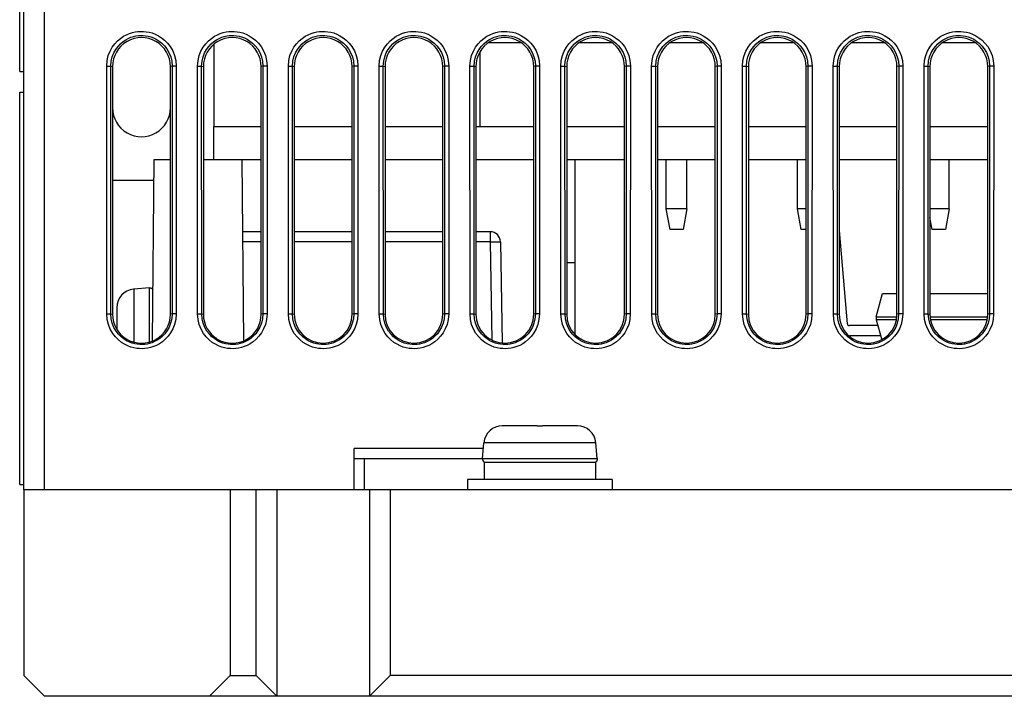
# Model space of a CAD drawing. Header units: millimetres. Extents: x -728 to -141, y -62 to 525.
# Tile 77 of 186: x -512 to -465, y 392 to 425. Entities that reach past the tile are written whole.
import ezdxf

# ---------------------------------------------------------------- set-up
doc = ezdxf.new("R2010")
doc.units = ezdxf.units.MM
doc.header["$LTSCALE"] = 23.1
doc.layers.add('R912005502_AM_0', color=7, linetype='CONTINUOUS')

msp = doc.modelspace()

# ---------------------------------------------------------------- linework, layer by layer
at = {"layer": 'R912005502_AM_0', "color": 7}
for p, q in [((-511.269, 402.346), (-511.269, 499.346)), ((-512.269, 402.346), (-512.269, 498.346)), ((-512.469, 422.6), (-512.469, 441.6)), ((-503.069, 423.919), (-503.069, 419.946)), ((-488.18, 423.996), (-489.758, 423.996)), ((-483.78, 423.996), (-485.358, 423.996)), ((-479.38, 423.996), (-480.958, 423.996)), ((-474.98, 423.996), (-476.558, 423.996)), ((-470.58, 423.996), (-472.158, 423.996)), ((-466.18, 423.996), (-467.758, 423.996)), ((-490.169, 419.946), (-490.169, 423.563)), ((-508.251, 410.863), (-508.254, 422.863)), ((-508.254, 422.863), (-508.054, 422.863)), ((-508.051, 410.862), (-508.054, 422.864)), ((-508.054, 422.864), (-507.969, 422.846)), ((-507.969, 422.846), (-507.969, 410.846)), ((-505.084, 422.863), (-505.169, 422.846)), ((-505.169, 410.846), (-505.169, 422.846)), ((-505.084, 422.863), (-505.087, 410.862)), ((-504.884, 422.863), (-505.084, 422.863)), ((-504.884, 422.863), (-504.887, 410.863)), ((-503.851, 410.863), (-503.854, 422.863)), ((-503.854, 422.863), (-503.654, 422.863)), ((-503.651, 410.862), (-503.654, 422.864)), ((-503.654, 422.864), (-503.569, 422.846)), ((-503.569, 422.846), (-503.569, 410.846)), ((-500.684, 422.863), (-500.769, 422.846)), ((-500.769, 410.846), (-500.769, 422.846)), ((-500.684, 422.863), (-500.687, 410.862)), ((-500.484, 422.863), (-500.684, 422.863)), ((-500.484, 422.863), (-500.487, 410.863)), ((-499.451, 410.863), (-499.454, 422.863)), ((-499.454, 422.863), (-499.254, 422.863)), ((-499.254, 422.864), (-499.169, 422.846)), ((-499.251, 410.862), (-499.254, 422.864)), ((-499.169, 422.846), (-499.169, 410.846)), ((-496.284, 422.863), (-496.369, 422.846)), ((-496.369, 410.846), (-496.369, 422.846)), ((-496.284, 422.863), (-496.287, 410.862)), ((-496.084, 422.863), (-496.284, 422.863)), ((-496.084, 422.863), (-496.087, 410.863)), ((-495.054, 422.863), (-494.854, 422.863)), ((-495.051, 410.863), (-495.054, 422.863)), ((-494.854, 422.864), (-494.769, 422.846)), ((-494.851, 410.862), (-494.854, 422.864)), ((-494.769, 422.846), (-494.769, 410.846)), ((-491.884, 422.863), (-491.969, 422.846)), ((-491.969, 410.846), (-491.969, 422.846)), ((-491.884, 422.863), (-491.887, 410.862)), ((-491.684, 422.863), (-491.884, 422.863)), ((-491.684, 422.863), (-491.687, 410.863)), ((-490.654, 422.863), (-490.454, 422.863)), ((-490.651, 410.863), (-490.654, 422.863)), ((-490.454, 422.864), (-490.369, 422.846)), ((-490.451, 410.862), (-490.454, 422.864)), ((-490.369, 422.846), (-490.369, 410.846)), ((-487.484, 422.863), (-487.569, 422.846)), ((-487.569, 410.846), (-487.569, 422.846)), ((-487.484, 422.863), (-487.487, 410.862)), ((-487.284, 422.863), (-487.484, 422.863)), ((-487.284, 422.863), (-487.287, 410.863)), ((-486.254, 422.863), (-486.054, 422.863)), ((-486.251, 410.863), (-486.254, 422.863)), ((-486.054, 422.864), (-485.969, 422.846)), ((-486.051, 410.862), (-486.054, 422.864)), ((-485.969, 422.846), (-485.969, 410.846)), ((-483.084, 422.863), (-483.169, 422.846)), ((-483.169, 410.846), (-483.169, 422.846)), ((-483.084, 422.863), (-483.087, 410.862)), ((-482.884, 422.863), (-483.084, 422.863)), ((-482.884, 422.863), (-482.887, 410.863)), ((-481.854, 422.863), (-481.654, 422.863)), ((-481.851, 410.863), (-481.854, 422.863)), ((-481.654, 422.864), (-481.569, 422.846)), ((-481.651, 410.862), (-481.654, 422.864)), ((-481.569, 422.846), (-481.569, 410.846)), ((-478.684, 422.863), (-478.769, 422.846)), ((-478.769, 410.846), (-478.769, 422.846)), ((-478.684, 422.863), (-478.687, 410.862)), ((-478.484, 422.863), (-478.684, 422.863)), ((-478.484, 422.863), (-478.487, 410.863)), ((-477.454, 422.863), (-477.254, 422.863)), ((-477.451, 410.863), (-477.454, 422.863)), ((-477.254, 422.864), (-477.169, 422.846)), ((-477.251, 410.862), (-477.254, 422.864)), ((-477.169, 422.846), (-477.169, 410.846)), ((-474.284, 422.863), (-474.369, 422.846)), ((-474.369, 410.846), (-474.369, 422.846)), ((-474.284, 422.863), (-474.287, 410.862)), ((-474.084, 422.863), (-474.284, 422.863)), ((-474.084, 422.863), (-474.087, 410.863)), ((-473.054, 422.863), (-472.854, 422.863)), ((-473.051, 410.863), (-473.054, 422.863)), ((-472.854, 422.864), (-472.769, 422.846)), ((-472.851, 410.862), (-472.854, 422.864)), ((-472.769, 422.846), (-472.769, 410.846)), ((-469.884, 422.863), (-469.969, 422.846)), ((-469.969, 410.846), (-469.969, 422.846)), ((-469.884, 422.863), (-469.887, 410.862)), ((-469.684, 422.863), (-469.884, 422.863)), ((-469.684, 422.863), (-469.687, 410.863)), ((-468.654, 422.863), (-468.454, 422.863)), ((-468.651, 410.863), (-468.654, 422.863)), ((-468.454, 422.864), (-468.369, 422.846)), ((-468.451, 410.862), (-468.454, 422.864)), ((-468.369, 422.846), (-468.369, 410.846)), ((-465.484, 422.863), (-465.569, 422.846)), ((-465.569, 410.846), (-465.569, 422.846)), ((-465.484, 422.863), (-465.487, 410.862)), ((-465.284, 422.863), (-465.484, 422.863)), ((-465.284, 422.863), (-465.287, 410.863)), ((-512.469, 422.6), (-512.269, 422.6)), ((-512.469, 402.6), (-512.469, 421.6)), ((-512.469, 421.6), (-512.269, 421.6)), ((-503.069, 418.346), (-503.069, 419.946)), ((-503.069, 419.946), (-500.769, 419.946)), ((-499.169, 419.946), (-496.369, 419.946)), ((-494.769, 419.946), (-491.969, 419.946)), ((-490.369, 419.946), (-487.569, 419.946)), ((-485.969, 419.946), (-483.169, 419.946)), ((-481.569, 419.946), (-478.769, 419.946)), ((-477.169, 419.946), (-474.369, 419.946)), ((-472.769, 419.946), (-469.969, 419.946)), ((-468.369, 419.946), (-465.569, 419.946)), ((-506.028, 409.561), (-505.951, 418.346)), ((-505.951, 418.346), (-505.169, 418.346)), ((-503.569, 418.346), (-501.687, 418.346)), ((-501.61, 409.569), (-501.687, 418.346)), ((-501.687, 418.346), (-500.769, 418.346)), ((-499.169, 418.346), (-496.369, 418.346)), ((-494.769, 418.346), (-491.969, 418.346)), ((-490.369, 418.346), (-487.569, 418.346)), ((-485.969, 418.346), (-483.169, 418.346)), ((-485.569, 418.346), (-485.569, 409.874)), ((-481.569, 418.346), (-478.769, 418.346)), ((-481.144, 415.946), (-481.144, 418.346)), ((-480.144, 415.946), (-480.144, 418.346)), ((-477.169, 418.346), (-474.369, 418.346)), ((-474.794, 415.946), (-474.794, 418.346)), ((-472.769, 418.346), (-469.969, 418.346)), ((-468.369, 418.346), (-465.569, 418.346)), ((-467.444, 415.946), (-467.444, 418.346)), ((-507.969, 417.346), (-505.96, 417.346)), ((-480.144, 415.946), (-481.144, 415.946)), ((-480.964, 414.946), (-481.144, 415.946)), ((-480.144, 415.946), (-480.324, 414.946)), ((-474.369, 415.946), (-474.794, 415.946)), ((-474.614, 414.946), (-474.794, 415.946)), ((-467.444, 415.946), (-468.369, 415.946)), ((-467.444, 415.946), (-467.624, 414.946)), ((-468.264, 414.946), (-468.369, 415.529)), ((-500.769, 414.846), (-501.656, 414.846)), ((-496.369, 414.846), (-499.169, 414.846)), ((-491.969, 414.846), (-494.769, 414.846)), ((-489.678, 414.846), (-490.369, 414.846)), ((-489.678, 414.846), (-489.678, 414.355)), ((-480.324, 414.946), (-480.964, 414.946)), ((-474.369, 414.946), (-474.614, 414.946)), ((-472.769, 414.902), (-472.374, 410.387)), ((-467.624, 414.946), (-468.264, 414.946)), ((-500.769, 414.355), (-501.652, 414.355)), ((-496.369, 414.355), (-499.169, 414.355)), ((-491.969, 414.355), (-494.769, 414.355)), ((-489.678, 414.355), (-490.369, 414.355)), ((-489.678, 414.355), (-489.596, 409.6)), ((-489.179, 414.355), (-489.093, 409.457)), ((-485.569, 413.346), (-485.969, 413.346)), ((-506.186, 412.127), (-506.947, 412.061)), ((-506.947, 412.061), (-506.947, 409.504)), ((-506.186, 409.506), (-506.186, 412.127)), ((-470.969, 410.727), (-470.669, 411.846)), ((-470.669, 411.846), (-469.969, 411.846)), ((-468.369, 411.846), (-465.569, 411.846)), ((-508.251, 410.863), (-508.051, 410.863)), ((-508.051, 410.862), (-507.969, 410.846)), ((-507.769, 411.166), (-507.768, 411.165)), ((-507.768, 411.154), (-507.769, 411.143)), ((-507.769, 411.143), (-507.769, 411.131)), ((-507.769, 411.131), (-507.769, 411.119)), ((-507.769, 411.119), (-507.769, 410.13)), ((-507.768, 411.165), (-507.768, 411.154)), ((-505.087, 410.862), (-505.169, 410.846)), ((-504.887, 410.863), (-505.087, 410.863)), ((-503.851, 410.863), (-503.651, 410.863)), ((-503.651, 410.862), (-503.569, 410.846)), ((-500.687, 410.862), (-500.769, 410.846)), ((-500.487, 410.863), (-500.687, 410.863)), ((-499.451, 410.863), (-499.251, 410.863)), ((-499.251, 410.862), (-499.169, 410.846)), ((-496.287, 410.862), (-496.369, 410.846)), ((-496.087, 410.863), (-496.287, 410.863)), ((-495.051, 410.863), (-494.851, 410.863)), ((-494.851, 410.862), (-494.769, 410.846)), ((-491.887, 410.862), (-491.969, 410.846)), ((-491.687, 410.863), (-491.887, 410.863)), ((-490.651, 410.863), (-490.451, 410.863)), ((-490.451, 410.862), (-490.369, 410.846)), ((-487.487, 410.862), (-487.569, 410.846)), ((-487.287, 410.863), (-487.487, 410.863)), ((-486.251, 410.863), (-486.051, 410.863)), ((-486.051, 410.862), (-485.969, 410.846)), ((-483.087, 410.862), (-483.169, 410.846)), ((-482.887, 410.863), (-483.087, 410.863)), ((-481.851, 410.863), (-481.651, 410.863)), ((-481.651, 410.862), (-481.569, 410.846)), ((-478.687, 410.862), (-478.769, 410.846)), ((-478.487, 410.863), (-478.687, 410.863)), ((-477.451, 410.863), (-477.251, 410.863)), ((-477.251, 410.862), (-477.169, 410.846)), ((-474.287, 410.862), (-474.369, 410.846)), ((-474.087, 410.863), (-474.287, 410.863)), ((-473.051, 410.863), (-472.851, 410.863)), ((-472.851, 410.862), (-472.769, 410.846)), ((-470.969, 410.727), (-469.98, 410.727)), ((-470.969, 410.727), (-470.969, 410.585)), ((-469.887, 410.862), (-469.969, 410.846)), ((-469.687, 410.863), (-469.887, 410.863)), ((-468.651, 410.863), (-468.451, 410.863)), ((-468.451, 410.862), (-468.369, 410.846)), ((-468.358, 410.727), (-465.58, 410.727)), ((-465.487, 410.862), (-465.569, 410.846)), ((-465.287, 410.863), (-465.487, 410.863)), ((-470.891, 410.296), (-472.274, 410.296)), ((-469.995, 410.585), (-470.969, 410.585)), ((-470.969, 410.585), (-470.709, 409.615)), ((-465.595, 410.585), (-468.343, 410.585)), ((-470.757, 409.796), (-472.274, 409.796)), ((-489.088, 405.445), (-489.089, 405.446)), ((-489.077, 405.446), (-489.088, 405.445)), ((-489.066, 405.446), (-489.077, 405.446)), ((-489.054, 405.446), (-489.066, 405.446)), ((-489.042, 405.446), (-489.054, 405.446)), ((-487.669, 405.446), (-489.042, 405.446)), ((-487.669, 405.445), (-487.669, 405.446)), ((-487.399, 405.446), (-487.269, 405.446)), ((-487.269, 405.446), (-487.139, 405.446)), ((-485.496, 405.446), (-486.869, 405.446)), ((-486.869, 405.446), (-486.869, 405.445)), ((-485.484, 405.446), (-485.496, 405.446)), ((-485.472, 405.446), (-485.484, 405.446)), ((-485.461, 405.446), (-485.472, 405.446)), ((-485.45, 405.445), (-485.461, 405.446)), ((-485.449, 405.446), (-485.45, 405.445)), ((-490.05, 403.864), (-489.983, 404.625)), ((-484.555, 404.625), (-489.983, 404.625)), ((-484.488, 403.864), (-484.555, 404.625)), ((-490.008, 404.346), (-496.269, 404.346)), ((-496.269, 402.346), (-496.269, 404.346)), ((-495.769, 403.846), (-496.269, 403.846)), ((-490.05, 403.846), (-495.769, 403.846)), ((-495.769, 402.346), (-495.769, 403.846)), ((-490.05, 403.864), (-484.488, 403.864)), ((-489.962, 403.685), (-484.569, 403.685)), ((-489.962, 403.685), (-489.962, 402.846)), ((-484.569, 403.685), (-484.569, 402.846)), ((-512.469, 402.6), (-512.269, 402.6)), ((-483.769, 402.846), (-490.769, 402.846)), ((-490.769, 402.846), (-490.769, 402.346)), ((-483.769, 402.846), (-483.769, 402.346)), ((-512.269, 402.346), (-512.269, 393.346)), ((-417.269, 402.346), (-512.269, 402.346)), ((-502.269, 402.346), (-502.269, 393.346)), ((-501.019, 393.346), (-501.019, 402.346)), ((-500.019, 402.346), (-500.019, 392.346)), ((-495.519, 402.346), (-495.519, 392.346)), ((-494.519, 402.346), (-494.519, 393.346)), ((-511.269, 392.346), (-512.269, 393.346)), ((-503.269, 392.346), (-502.269, 393.346)), ((-502.269, 393.346), (-501.019, 393.346)), ((-501.019, 393.346), (-500.019, 392.346)), ((-495.519, 392.346), (-494.519, 393.346)), ((-435.019, 393.346), (-494.519, 393.346)), ((-418.269, 392.346), (-511.269, 392.346))]:
    msp.add_line(p, q, dxfattribs=at)
for points in [[(-508.254, 422.863), (-508.23, 423.13), (-508.177, 423.372), (-508.091, 423.59), (-507.982, 423.783), (-507.858, 423.949), (-507.724, 424.091), (-507.582, 424.21), (-507.437, 424.309), (-507.292, 424.387), (-507.149, 424.447), (-507.009, 424.491), (-506.873, 424.522), (-506.741, 424.54), (-506.609, 424.548), (-506.476, 424.546), (-506.341, 424.533), (-506.2, 424.509), (-506.055, 424.47), (-505.904, 424.413), (-505.752, 424.338), (-505.599, 424.242), (-505.449, 424.123), (-505.305, 423.979), (-505.173, 423.808), (-505.056, 423.605), (-504.963, 423.378), (-504.907, 423.131), (-504.884, 422.863)], [(-503.854, 422.863), (-503.83, 423.13), (-503.777, 423.372), (-503.691, 423.59), (-503.582, 423.783), (-503.458, 423.949), (-503.324, 424.091), (-503.182, 424.21), (-503.037, 424.309), (-502.892, 424.387), (-502.749, 424.447), (-502.609, 424.491), (-502.473, 424.522), (-502.341, 424.54), (-502.209, 424.548), (-502.076, 424.546), (-501.941, 424.533), (-501.8, 424.509), (-501.655, 424.47), (-501.504, 424.413), (-501.352, 424.338), (-501.199, 424.242), (-501.049, 424.123), (-500.905, 423.979), (-500.773, 423.808), (-500.656, 423.605), (-500.563, 423.378), (-500.507, 423.131), (-500.484, 422.863)], [(-499.454, 422.863), (-499.43, 423.13), (-499.377, 423.372), (-499.291, 423.59), (-499.182, 423.783), (-499.058, 423.949), (-498.924, 424.091), (-498.782, 424.21), (-498.637, 424.309), (-498.492, 424.387), (-498.349, 424.447), (-498.209, 424.491), (-498.073, 424.522), (-497.941, 424.54), (-497.809, 424.548), (-497.676, 424.546), (-497.541, 424.533), (-497.4, 424.509), (-497.255, 424.47), (-497.104, 424.413), (-496.952, 424.338), (-496.799, 424.242), (-496.649, 424.123), (-496.505, 423.979), (-496.373, 423.808), (-496.256, 423.605), (-496.163, 423.378), (-496.107, 423.131), (-496.084, 422.863)], [(-495.054, 422.863), (-495.03, 423.13), (-494.977, 423.372), (-494.891, 423.59), (-494.782, 423.783), (-494.658, 423.949), (-494.524, 424.091), (-494.382, 424.21), (-494.237, 424.309), (-494.092, 424.387), (-493.949, 424.447), (-493.809, 424.491), (-493.673, 424.522), (-493.541, 424.54), (-493.409, 424.548), (-493.276, 424.546), (-493.141, 424.533), (-493, 424.509), (-492.855, 424.47), (-492.704, 424.413), (-492.552, 424.338), (-492.399, 424.242), (-492.249, 424.123), (-492.105, 423.979), (-491.973, 423.808), (-491.856, 423.605), (-491.763, 423.378), (-491.707, 423.131), (-491.684, 422.863)], [(-490.654, 422.863), (-490.63, 423.13), (-490.577, 423.372), (-490.491, 423.59), (-490.382, 423.783), (-490.258, 423.949), (-490.124, 424.091), (-489.982, 424.21), (-489.837, 424.309), (-489.692, 424.387), (-489.549, 424.447), (-489.409, 424.491), (-489.273, 424.522), (-489.141, 424.54), (-489.009, 424.548), (-488.876, 424.546), (-488.741, 424.533), (-488.6, 424.509), (-488.455, 424.47), (-488.304, 424.413), (-488.152, 424.338), (-487.999, 424.242), (-487.849, 424.123), (-487.705, 423.979), (-487.573, 423.808), (-487.456, 423.605), (-487.363, 423.378), (-487.307, 423.131), (-487.284, 422.863)], [(-486.254, 422.863), (-486.23, 423.13), (-486.177, 423.372), (-486.091, 423.59), (-485.982, 423.783), (-485.858, 423.949), (-485.724, 424.091), (-485.582, 424.21), (-485.437, 424.309), (-485.292, 424.387), (-485.149, 424.447), (-485.009, 424.491), (-484.873, 424.522), (-484.741, 424.54), (-484.609, 424.548), (-484.476, 424.546), (-484.341, 424.533), (-484.2, 424.509), (-484.055, 424.47), (-483.904, 424.413), (-483.752, 424.338), (-483.599, 424.242), (-483.449, 424.123), (-483.305, 423.979), (-483.173, 423.808), (-483.056, 423.605), (-482.963, 423.378), (-482.907, 423.131), (-482.884, 422.863)], [(-481.854, 422.863), (-481.83, 423.13), (-481.777, 423.372), (-481.691, 423.59), (-481.582, 423.783), (-481.458, 423.949), (-481.324, 424.091), (-481.182, 424.21), (-481.037, 424.309), (-480.892, 424.387), (-480.749, 424.447), (-480.609, 424.491), (-480.473, 424.522), (-480.341, 424.54), (-480.209, 424.548), (-480.076, 424.546), (-479.941, 424.533), (-479.8, 424.509), (-479.655, 424.47), (-479.504, 424.413), (-479.352, 424.338), (-479.199, 424.242), (-479.049, 424.123), (-478.905, 423.979), (-478.773, 423.808), (-478.656, 423.605), (-478.563, 423.378), (-478.507, 423.131), (-478.484, 422.863)], [(-477.454, 422.863), (-477.43, 423.13), (-477.377, 423.372), (-477.291, 423.59), (-477.182, 423.783), (-477.058, 423.949), (-476.924, 424.091), (-476.782, 424.21), (-476.637, 424.309), (-476.492, 424.387), (-476.349, 424.447), (-476.209, 424.491), (-476.073, 424.522), (-475.941, 424.54), (-475.809, 424.548), (-475.676, 424.546), (-475.541, 424.533), (-475.4, 424.509), (-475.255, 424.47), (-475.104, 424.413), (-474.952, 424.338), (-474.799, 424.242), (-474.649, 424.123), (-474.505, 423.979), (-474.373, 423.808), (-474.256, 423.605), (-474.163, 423.378), (-474.107, 423.131), (-474.084, 422.863)], [(-473.054, 422.863), (-473.03, 423.13), (-472.977, 423.372), (-472.891, 423.59), (-472.782, 423.783), (-472.658, 423.949), (-472.524, 424.091), (-472.382, 424.21), (-472.237, 424.309), (-472.092, 424.387), (-471.949, 424.447), (-471.809, 424.491), (-471.673, 424.522), (-471.541, 424.54), (-471.409, 424.548), (-471.276, 424.546), (-471.141, 424.533), (-471, 424.509), (-470.855, 424.47), (-470.704, 424.413), (-470.552, 424.338), (-470.399, 424.242), (-470.249, 424.123), (-470.105, 423.979), (-469.973, 423.808), (-469.856, 423.605), (-469.763, 423.378), (-469.707, 423.131), (-469.684, 422.863)], [(-468.654, 422.863), (-468.63, 423.13), (-468.577, 423.372), (-468.491, 423.59), (-468.382, 423.783), (-468.258, 423.949), (-468.124, 424.091), (-467.982, 424.21), (-467.837, 424.309), (-467.692, 424.387), (-467.549, 424.447), (-467.409, 424.491), (-467.273, 424.522), (-467.141, 424.54), (-467.009, 424.548), (-466.876, 424.546), (-466.741, 424.533), (-466.6, 424.509), (-466.455, 424.47), (-466.304, 424.413), (-466.152, 424.338), (-465.999, 424.242), (-465.849, 424.123), (-465.705, 423.979), (-465.573, 423.808), (-465.456, 423.605), (-465.363, 423.378), (-465.307, 423.131), (-465.284, 422.863)], [(-508.054, 422.864), (-508.036, 423.098), (-507.986, 423.313), (-507.91, 423.505), (-507.814, 423.674), (-507.705, 423.821), (-507.586, 423.946), (-507.461, 424.051), (-507.334, 424.138), (-507.206, 424.207), (-507.08, 424.26), (-506.957, 424.298), (-506.838, 424.325), (-506.721, 424.341), (-506.604, 424.348), (-506.487, 424.347), (-506.368, 424.336), (-506.244, 424.314), (-506.116, 424.279), (-505.984, 424.23), (-505.85, 424.165), (-505.716, 424.08), (-505.583, 423.975), (-505.457, 423.848), (-505.34, 423.698), (-505.236, 423.521), (-505.154, 423.32), (-505.102, 423.099), (-505.084, 422.863)], [(-503.654, 422.864), (-503.636, 423.098), (-503.586, 423.313), (-503.51, 423.505), (-503.414, 423.674), (-503.305, 423.821), (-503.186, 423.946), (-503.061, 424.051), (-502.934, 424.138), (-502.806, 424.207), (-502.68, 424.26), (-502.557, 424.298), (-502.438, 424.325), (-502.321, 424.341), (-502.204, 424.348), (-502.087, 424.347), (-501.968, 424.336), (-501.844, 424.314), (-501.716, 424.279), (-501.584, 424.23), (-501.45, 424.165), (-501.316, 424.08), (-501.183, 423.975), (-501.057, 423.848), (-500.94, 423.698), (-500.836, 423.521), (-500.754, 423.32), (-500.702, 423.099), (-500.684, 422.863)], [(-499.254, 422.864), (-499.236, 423.098), (-499.186, 423.313), (-499.11, 423.505), (-499.014, 423.674), (-498.905, 423.821), (-498.786, 423.946), (-498.661, 424.051), (-498.534, 424.138), (-498.406, 424.207), (-498.28, 424.26), (-498.157, 424.298), (-498.038, 424.325), (-497.921, 424.341), (-497.804, 424.348), (-497.687, 424.347), (-497.568, 424.336), (-497.444, 424.314), (-497.316, 424.279), (-497.184, 424.23), (-497.05, 424.165), (-496.916, 424.08), (-496.783, 423.975), (-496.657, 423.848), (-496.54, 423.698), (-496.436, 423.521), (-496.354, 423.32), (-496.302, 423.099), (-496.284, 422.863)], [(-494.854, 422.864), (-494.836, 423.098), (-494.786, 423.313), (-494.71, 423.505), (-494.614, 423.674), (-494.505, 423.821), (-494.386, 423.946), (-494.261, 424.051), (-494.134, 424.138), (-494.006, 424.207), (-493.88, 424.26), (-493.757, 424.298), (-493.638, 424.325), (-493.521, 424.341), (-493.404, 424.348), (-493.287, 424.347), (-493.168, 424.336), (-493.044, 424.314), (-492.916, 424.279), (-492.784, 424.23), (-492.65, 424.165), (-492.516, 424.08), (-492.383, 423.975), (-492.257, 423.848), (-492.14, 423.698), (-492.036, 423.521), (-491.954, 423.32), (-491.902, 423.099), (-491.884, 422.863)], [(-490.454, 422.864), (-490.436, 423.098), (-490.386, 423.313), (-490.31, 423.505), (-490.214, 423.674), (-490.105, 423.821), (-489.986, 423.946), (-489.861, 424.051), (-489.734, 424.138), (-489.606, 424.207), (-489.48, 424.26), (-489.357, 424.298), (-489.238, 424.325), (-489.121, 424.341), (-489.004, 424.348), (-488.887, 424.347), (-488.768, 424.336), (-488.644, 424.314), (-488.516, 424.279), (-488.384, 424.23), (-488.25, 424.165), (-488.116, 424.08), (-487.983, 423.975), (-487.857, 423.848), (-487.74, 423.698), (-487.636, 423.521), (-487.554, 423.32), (-487.502, 423.099), (-487.484, 422.863)], [(-486.054, 422.864), (-486.036, 423.098), (-485.986, 423.313), (-485.91, 423.505), (-485.814, 423.674), (-485.705, 423.821), (-485.586, 423.946), (-485.461, 424.051), (-485.334, 424.138), (-485.206, 424.207), (-485.08, 424.26), (-484.957, 424.298), (-484.838, 424.325), (-484.721, 424.341), (-484.604, 424.348), (-484.487, 424.347), (-484.368, 424.336), (-484.244, 424.314), (-484.116, 424.279), (-483.984, 424.23), (-483.85, 424.165), (-483.716, 424.08), (-483.583, 423.975), (-483.457, 423.848), (-483.34, 423.698), (-483.236, 423.521), (-483.154, 423.32), (-483.102, 423.099), (-483.084, 422.863)], [(-481.654, 422.864), (-481.636, 423.098), (-481.586, 423.313), (-481.51, 423.505), (-481.414, 423.674), (-481.305, 423.821), (-481.186, 423.946), (-481.061, 424.051), (-480.934, 424.138), (-480.806, 424.207), (-480.68, 424.26), (-480.557, 424.298), (-480.438, 424.325), (-480.321, 424.341), (-480.204, 424.348), (-480.087, 424.347), (-479.968, 424.336), (-479.844, 424.314), (-479.716, 424.279), (-479.584, 424.23), (-479.45, 424.165), (-479.316, 424.08), (-479.183, 423.975), (-479.057, 423.848), (-478.94, 423.698), (-478.836, 423.521), (-478.754, 423.32), (-478.702, 423.099), (-478.684, 422.863)], [(-477.254, 422.864), (-477.236, 423.098), (-477.186, 423.313), (-477.11, 423.505), (-477.014, 423.674), (-476.905, 423.821), (-476.786, 423.946), (-476.661, 424.051), (-476.534, 424.138), (-476.406, 424.207), (-476.28, 424.26), (-476.157, 424.298), (-476.038, 424.325), (-475.921, 424.341), (-475.804, 424.348), (-475.687, 424.347), (-475.568, 424.336), (-475.444, 424.314), (-475.316, 424.279), (-475.184, 424.23), (-475.05, 424.165), (-474.916, 424.08), (-474.783, 423.975), (-474.657, 423.848), (-474.54, 423.698), (-474.436, 423.521), (-474.354, 423.32), (-474.302, 423.099), (-474.284, 422.863)], [(-472.854, 422.864), (-472.836, 423.098), (-472.786, 423.313), (-472.71, 423.505), (-472.614, 423.674), (-472.505, 423.821), (-472.386, 423.946), (-472.261, 424.051), (-472.134, 424.138), (-472.006, 424.207), (-471.88, 424.26), (-471.757, 424.298), (-471.638, 424.325), (-471.521, 424.341), (-471.404, 424.348), (-471.287, 424.347), (-471.168, 424.336), (-471.044, 424.314), (-470.916, 424.279), (-470.784, 424.23), (-470.65, 424.165), (-470.516, 424.08), (-470.383, 423.975), (-470.257, 423.848), (-470.14, 423.698), (-470.036, 423.521), (-469.954, 423.32), (-469.902, 423.099), (-469.884, 422.863)], [(-468.454, 422.864), (-468.436, 423.098), (-468.386, 423.313), (-468.31, 423.505), (-468.214, 423.674), (-468.105, 423.821), (-467.986, 423.946), (-467.861, 424.051), (-467.734, 424.138), (-467.606, 424.207), (-467.48, 424.26), (-467.357, 424.298), (-467.238, 424.325), (-467.121, 424.341), (-467.004, 424.348), (-466.887, 424.347), (-466.768, 424.336), (-466.644, 424.314), (-466.516, 424.279), (-466.384, 424.23), (-466.25, 424.165), (-466.116, 424.08), (-465.983, 423.975), (-465.857, 423.848), (-465.74, 423.698), (-465.636, 423.521), (-465.554, 423.32), (-465.502, 423.099), (-465.484, 422.863)], [(-489.678, 414.355), (-489.581, 414.356), (-489.486, 414.358), (-489.398, 414.358), (-489.321, 414.358), (-489.26, 414.358), (-489.215, 414.358), (-489.188, 414.356), (-489.179, 414.355)], [(-506.186, 412.127), (-506.161, 412.128), (-506.135, 412.125), (-506.11, 412.119), (-506.086, 412.11), (-506.064, 412.098), (-506.043, 412.083), (-506.024, 412.066), (-506.008, 412.046)], [(-504.887, 410.863), (-504.911, 410.597), (-504.964, 410.356), (-505.05, 410.138), (-505.158, 409.945), (-505.282, 409.78), (-505.416, 409.638), (-505.557, 409.518), (-505.702, 409.42), (-505.847, 409.342), (-505.991, 409.282), (-506.13, 409.238), (-506.266, 409.208), (-506.399, 409.189), (-506.53, 409.181), (-506.663, 409.183), (-506.798, 409.196), (-506.939, 409.221), (-507.084, 409.26), (-507.235, 409.317), (-507.387, 409.392), (-507.54, 409.488), (-507.689, 409.608), (-507.832, 409.752), (-507.964, 409.922), (-508.081, 410.125), (-508.173, 410.353), (-508.228, 410.598), (-508.251, 410.863)], [(-505.087, 410.862), (-505.105, 410.629), (-505.155, 410.414), (-505.231, 410.223), (-505.326, 410.054), (-505.435, 409.908), (-505.554, 409.783), (-505.678, 409.677), (-505.806, 409.591), (-505.933, 409.522), (-506.059, 409.47), (-506.182, 409.431), (-506.301, 409.404), (-506.418, 409.388), (-506.535, 409.381), (-506.652, 409.383), (-506.771, 409.394), (-506.895, 409.416), (-507.022, 409.45), (-507.154, 409.5), (-507.288, 409.566), (-507.423, 409.65), (-507.554, 409.756), (-507.68, 409.882), (-507.797, 410.032), (-507.901, 410.21), (-507.982, 410.41), (-508.033, 410.629), (-508.051, 410.862)], [(-500.487, 410.863), (-500.511, 410.597), (-500.564, 410.356), (-500.65, 410.138), (-500.758, 409.945), (-500.882, 409.78), (-501.016, 409.638), (-501.157, 409.518), (-501.302, 409.42), (-501.447, 409.342), (-501.591, 409.282), (-501.73, 409.238), (-501.866, 409.208), (-501.999, 409.189), (-502.13, 409.181), (-502.263, 409.183), (-502.398, 409.196), (-502.539, 409.221), (-502.684, 409.26), (-502.835, 409.317), (-502.987, 409.392), (-503.14, 409.488), (-503.289, 409.608), (-503.432, 409.752), (-503.564, 409.922), (-503.681, 410.125), (-503.773, 410.353), (-503.828, 410.598), (-503.851, 410.863)], [(-500.687, 410.862), (-500.705, 410.629), (-500.755, 410.414), (-500.831, 410.223), (-500.926, 410.054), (-501.035, 409.908), (-501.154, 409.783), (-501.278, 409.677), (-501.406, 409.591), (-501.533, 409.522), (-501.659, 409.47), (-501.782, 409.431), (-501.901, 409.404), (-502.018, 409.388), (-502.135, 409.381), (-502.252, 409.383), (-502.371, 409.394), (-502.495, 409.416), (-502.622, 409.45), (-502.754, 409.5), (-502.888, 409.566), (-503.023, 409.65), (-503.154, 409.756), (-503.28, 409.882), (-503.397, 410.032), (-503.501, 410.21), (-503.582, 410.41), (-503.633, 410.629), (-503.651, 410.862)], [(-496.087, 410.863), (-496.111, 410.597), (-496.164, 410.356), (-496.25, 410.138), (-496.358, 409.945), (-496.482, 409.78), (-496.616, 409.638), (-496.757, 409.518), (-496.902, 409.42), (-497.047, 409.342), (-497.191, 409.282), (-497.33, 409.238), (-497.466, 409.208), (-497.599, 409.189), (-497.73, 409.181), (-497.863, 409.183), (-497.998, 409.196), (-498.139, 409.221), (-498.284, 409.26), (-498.435, 409.317), (-498.587, 409.392), (-498.74, 409.488), (-498.889, 409.608), (-499.032, 409.752), (-499.164, 409.922), (-499.281, 410.125), (-499.373, 410.353), (-499.428, 410.598), (-499.451, 410.863)], [(-496.287, 410.862), (-496.305, 410.629), (-496.355, 410.414), (-496.431, 410.223), (-496.526, 410.054), (-496.635, 409.908), (-496.754, 409.783), (-496.878, 409.677), (-497.006, 409.591), (-497.133, 409.522), (-497.259, 409.47), (-497.382, 409.431), (-497.501, 409.404), (-497.618, 409.388), (-497.735, 409.381), (-497.852, 409.383), (-497.971, 409.394), (-498.095, 409.416), (-498.222, 409.45), (-498.354, 409.5), (-498.488, 409.566), (-498.623, 409.65), (-498.754, 409.756), (-498.88, 409.882), (-498.997, 410.032), (-499.101, 410.21), (-499.182, 410.41), (-499.233, 410.629), (-499.251, 410.862)], [(-491.687, 410.863), (-491.711, 410.597), (-491.764, 410.356), (-491.85, 410.138), (-491.958, 409.945), (-492.082, 409.78), (-492.216, 409.638), (-492.357, 409.518), (-492.502, 409.42), (-492.647, 409.342), (-492.791, 409.282), (-492.93, 409.238), (-493.066, 409.208), (-493.199, 409.189), (-493.33, 409.181), (-493.463, 409.183), (-493.598, 409.196), (-493.739, 409.221), (-493.884, 409.26), (-494.035, 409.317), (-494.187, 409.392), (-494.34, 409.488), (-494.489, 409.608), (-494.632, 409.752), (-494.764, 409.922), (-494.881, 410.125), (-494.973, 410.353), (-495.028, 410.598), (-495.051, 410.863)], [(-491.887, 410.862), (-491.905, 410.629), (-491.955, 410.414), (-492.031, 410.223), (-492.126, 410.054), (-492.235, 409.908), (-492.354, 409.783), (-492.478, 409.677), (-492.606, 409.591), (-492.733, 409.522), (-492.859, 409.47), (-492.982, 409.431), (-493.101, 409.404), (-493.218, 409.388), (-493.335, 409.381), (-493.452, 409.383), (-493.571, 409.394), (-493.695, 409.416), (-493.822, 409.45), (-493.954, 409.5), (-494.088, 409.566), (-494.223, 409.65), (-494.354, 409.756), (-494.48, 409.882), (-494.597, 410.032), (-494.701, 410.21), (-494.782, 410.41), (-494.833, 410.629), (-494.851, 410.862)], [(-487.287, 410.863), (-487.311, 410.597), (-487.364, 410.356), (-487.45, 410.138), (-487.558, 409.945), (-487.682, 409.78), (-487.816, 409.638), (-487.957, 409.518), (-488.102, 409.42), (-488.247, 409.342), (-488.391, 409.282), (-488.53, 409.238), (-488.666, 409.208), (-488.799, 409.189), (-488.93, 409.181), (-489.063, 409.183), (-489.198, 409.196), (-489.339, 409.221), (-489.484, 409.26), (-489.635, 409.317), (-489.787, 409.392), (-489.94, 409.488), (-490.089, 409.608), (-490.232, 409.752), (-490.364, 409.922), (-490.481, 410.125), (-490.573, 410.353), (-490.628, 410.598), (-490.651, 410.863)], [(-487.487, 410.862), (-487.505, 410.629), (-487.555, 410.414), (-487.631, 410.223), (-487.726, 410.054), (-487.835, 409.908), (-487.954, 409.783), (-488.078, 409.677), (-488.206, 409.591), (-488.333, 409.522), (-488.459, 409.47), (-488.582, 409.431), (-488.701, 409.404), (-488.818, 409.388), (-488.935, 409.381), (-489.052, 409.383), (-489.171, 409.394), (-489.295, 409.416), (-489.422, 409.45), (-489.554, 409.5), (-489.688, 409.566), (-489.823, 409.65), (-489.954, 409.756), (-490.08, 409.882), (-490.197, 410.032), (-490.301, 410.21), (-490.382, 410.41), (-490.433, 410.629), (-490.451, 410.862)], [(-482.887, 410.863), (-482.911, 410.597), (-482.964, 410.356), (-483.05, 410.138), (-483.158, 409.945), (-483.282, 409.78), (-483.416, 409.638), (-483.557, 409.518), (-483.702, 409.42), (-483.847, 409.342), (-483.991, 409.282), (-484.13, 409.238), (-484.266, 409.208), (-484.399, 409.189), (-484.53, 409.181), (-484.663, 409.183), (-484.798, 409.196), (-484.939, 409.221), (-485.084, 409.26), (-485.235, 409.317), (-485.387, 409.392), (-485.54, 409.488), (-485.689, 409.608), (-485.832, 409.752), (-485.964, 409.922), (-486.081, 410.125), (-486.173, 410.353), (-486.228, 410.598), (-486.251, 410.863)], [(-483.087, 410.862), (-483.105, 410.629), (-483.155, 410.414), (-483.231, 410.223), (-483.326, 410.054), (-483.435, 409.908), (-483.554, 409.783), (-483.678, 409.677), (-483.806, 409.591), (-483.933, 409.522), (-484.059, 409.47), (-484.182, 409.431), (-484.301, 409.404), (-484.418, 409.388), (-484.535, 409.381), (-484.652, 409.383), (-484.771, 409.394), (-484.895, 409.416), (-485.022, 409.45), (-485.154, 409.5), (-485.288, 409.566), (-485.423, 409.65), (-485.554, 409.756), (-485.68, 409.882), (-485.797, 410.032), (-485.901, 410.21), (-485.982, 410.41), (-486.033, 410.629), (-486.051, 410.862)], [(-478.487, 410.863), (-478.511, 410.597), (-478.564, 410.356), (-478.65, 410.138), (-478.758, 409.945), (-478.882, 409.78), (-479.016, 409.638), (-479.157, 409.518), (-479.302, 409.42), (-479.447, 409.342), (-479.591, 409.282), (-479.73, 409.238), (-479.866, 409.208), (-479.999, 409.189), (-480.13, 409.181), (-480.263, 409.183), (-480.398, 409.196), (-480.539, 409.221), (-480.684, 409.26), (-480.835, 409.317), (-480.987, 409.392), (-481.14, 409.488), (-481.289, 409.608), (-481.432, 409.752), (-481.564, 409.922), (-481.681, 410.125), (-481.773, 410.353), (-481.828, 410.598), (-481.851, 410.863)], [(-478.687, 410.862), (-478.705, 410.629), (-478.755, 410.414), (-478.831, 410.223), (-478.926, 410.054), (-479.035, 409.908), (-479.154, 409.783), (-479.278, 409.677), (-479.406, 409.591), (-479.533, 409.522), (-479.659, 409.47), (-479.782, 409.431), (-479.901, 409.404), (-480.018, 409.388), (-480.135, 409.381), (-480.252, 409.383), (-480.371, 409.394), (-480.495, 409.416), (-480.622, 409.45), (-480.754, 409.5), (-480.888, 409.566), (-481.023, 409.65), (-481.154, 409.756), (-481.28, 409.882), (-481.397, 410.032), (-481.501, 410.21), (-481.582, 410.41), (-481.633, 410.629), (-481.651, 410.862)], [(-474.087, 410.863), (-474.111, 410.597), (-474.164, 410.356), (-474.25, 410.138), (-474.358, 409.945), (-474.482, 409.78), (-474.616, 409.638), (-474.757, 409.518), (-474.902, 409.42), (-475.047, 409.342), (-475.191, 409.282), (-475.33, 409.238), (-475.466, 409.208), (-475.599, 409.189), (-475.73, 409.181), (-475.863, 409.183), (-475.998, 409.196), (-476.139, 409.221), (-476.284, 409.26), (-476.435, 409.317), (-476.587, 409.392), (-476.74, 409.488), (-476.889, 409.608), (-477.032, 409.752), (-477.164, 409.922), (-477.281, 410.125), (-477.373, 410.353), (-477.428, 410.598), (-477.451, 410.863)], [(-474.287, 410.862), (-474.305, 410.629), (-474.355, 410.414), (-474.431, 410.223), (-474.526, 410.054), (-474.635, 409.908), (-474.754, 409.783), (-474.878, 409.677), (-475.006, 409.591), (-475.133, 409.522), (-475.259, 409.47), (-475.382, 409.431), (-475.501, 409.404), (-475.618, 409.388), (-475.735, 409.381), (-475.852, 409.383), (-475.971, 409.394), (-476.095, 409.416), (-476.222, 409.45), (-476.354, 409.5), (-476.488, 409.566), (-476.623, 409.65), (-476.754, 409.756), (-476.88, 409.882), (-476.997, 410.032), (-477.101, 410.21), (-477.182, 410.41), (-477.233, 410.629), (-477.251, 410.862)], [(-469.687, 410.863), (-469.711, 410.597), (-469.764, 410.356), (-469.85, 410.138), (-469.958, 409.945), (-470.082, 409.78), (-470.216, 409.638), (-470.357, 409.518), (-470.502, 409.42), (-470.647, 409.342), (-470.791, 409.282), (-470.93, 409.238), (-471.066, 409.208), (-471.199, 409.189), (-471.33, 409.181), (-471.463, 409.183), (-471.598, 409.196), (-471.739, 409.221), (-471.884, 409.26), (-472.035, 409.317), (-472.187, 409.392), (-472.34, 409.488), (-472.489, 409.608), (-472.632, 409.752), (-472.764, 409.922), (-472.881, 410.125), (-472.973, 410.353), (-473.028, 410.598), (-473.051, 410.863)], [(-469.887, 410.862), (-469.905, 410.629), (-469.955, 410.414), (-470.031, 410.223), (-470.126, 410.054), (-470.235, 409.908), (-470.354, 409.783), (-470.478, 409.677), (-470.606, 409.591), (-470.733, 409.522), (-470.859, 409.47), (-470.982, 409.431), (-471.101, 409.404), (-471.218, 409.388), (-471.335, 409.381), (-471.452, 409.383), (-471.571, 409.394), (-471.695, 409.416), (-471.822, 409.45), (-471.954, 409.5), (-472.088, 409.566), (-472.223, 409.65), (-472.354, 409.756), (-472.48, 409.882), (-472.597, 410.032), (-472.701, 410.21), (-472.782, 410.41), (-472.833, 410.629), (-472.851, 410.862)], [(-465.287, 410.863), (-465.311, 410.597), (-465.364, 410.356), (-465.45, 410.138), (-465.558, 409.945), (-465.682, 409.78), (-465.816, 409.638), (-465.957, 409.518), (-466.102, 409.42), (-466.247, 409.342), (-466.391, 409.282), (-466.53, 409.238), (-466.666, 409.208), (-466.799, 409.189), (-466.93, 409.181), (-467.063, 409.183), (-467.198, 409.196), (-467.339, 409.221), (-467.484, 409.26), (-467.635, 409.317), (-467.787, 409.392), (-467.94, 409.488), (-468.089, 409.608), (-468.232, 409.752), (-468.364, 409.922), (-468.481, 410.125), (-468.573, 410.353), (-468.628, 410.598), (-468.651, 410.863)], [(-465.487, 410.862), (-465.505, 410.629), (-465.555, 410.414), (-465.631, 410.223), (-465.726, 410.054), (-465.835, 409.908), (-465.954, 409.783), (-466.078, 409.677), (-466.206, 409.591), (-466.333, 409.522), (-466.459, 409.47), (-466.582, 409.431), (-466.701, 409.404), (-466.818, 409.388), (-466.935, 409.381), (-467.052, 409.383), (-467.171, 409.394), (-467.295, 409.416), (-467.422, 409.45), (-467.554, 409.5), (-467.688, 409.566), (-467.823, 409.65), (-467.954, 409.756), (-468.08, 409.882), (-468.197, 410.032), (-468.301, 410.21), (-468.382, 410.41), (-468.433, 410.629), (-468.451, 410.862)], [(-487.399, 405.446), (-487.533, 405.446), (-487.669, 405.445)], [(-486.869, 405.445), (-487.005, 405.446), (-487.139, 405.446)], [(-484.488, 403.864), (-484.487, 403.838), (-484.49, 403.812), (-484.496, 403.788), (-484.505, 403.764), (-484.517, 403.741), (-484.532, 403.72), (-484.549, 403.701), (-484.569, 403.685)]]:
    msp.add_lwpolyline(points, dxfattribs=at)
for centre, radius, start, end in [((-489.678, 414.346), 0.5, 1, 90), ((-506.869, 411.164), 0.9, 95, 179.8615), ((-472.274, 410.396), 0.1, 185, 270), ((-472.274, 410.396), 0.6, 268.2756, 270), ((-489.087, 404.546), 0.9, 90.1385, 175), ((-485.451, 404.546), 0.9, 5, 89.8615), ((-489.851, 403.846), 0.2, 175, 236.2143)]:
    msp.add_arc(centre, radius, start, end, dxfattribs=at)
for centre, major_axis, start_param, end_param in [((-506.569, 422.846), (1.4, 0), 0, 3.141593), ((-502.169, 422.846), (1.4, 0), 0, 3.141593), ((-497.769, 422.846), (1.4, 0), 0, 3.141593), ((-493.369, 422.846), (1.4, 0), 0, 3.141593), ((-488.969, 422.846), (1.4, 0), 0, 3.141593), ((-484.569, 422.846), (1.4, 0), 0, 3.141593), ((-480.169, 422.846), (1.4, 0), 0, 3.141593), ((-475.769, 422.846), (1.4, 0), 0, 3.141593), ((-471.369, 422.846), (1.4, 0), 0, 3.141593), ((-466.969, 422.846), (1.4, 0), 0, 3.141593), ((-506.569, 420.846), (1.4, 0), -3.141593, 0), ((-506.569, 410.846), (0, 1.4), 1.570796, 4.712389), ((-502.169, 410.846), (1.4, 0), 3.141593, 5.237531), ((-502.169, 410.846), (0, 1.4), -2.61645, -1.570796), ((-497.769, 410.846), (1.4, 0), 3.141593, 6.283185), ((-493.369, 410.846), (1.4, 0), 3.141593, 6.283185), ((-488.969, 410.846), (1.4, 0), 3.141593, 6.283185), ((-484.569, 410.846), (1.4, 0), 3.141593, 6.283185), ((-480.169, 410.846), (1.4, 0), 3.141593, 6.283185), ((-475.769, 410.846), (1.4, 0), 3.141593, 6.283185), ((-471.369, 410.846), (1.4, 0), 3.141593, 6.283185), ((-466.969, 410.846), (1.4, 0), 3.141593, 6.283185)]:
    msp.add_ellipse(centre, major_axis=major_axis, ratio=1, start_param=start_param, end_param=end_param, dxfattribs=at)

doc.saveas('drawing.dxf')
